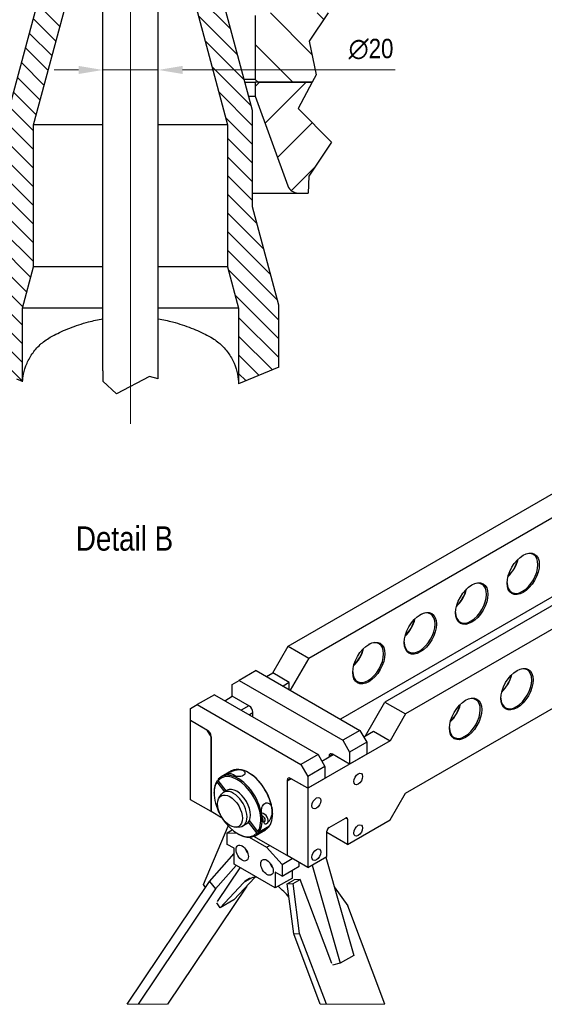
# Model space of a CAD drawing. Header units: millimetres. Extents: x 0 to 18279, y -668 to 2227.
# Tile 31 of 44: x 2291 to 2697, y 718 to 1479. Entities that reach past the tile are written whole.
import ezdxf

# ---------------------------------------------------------------- set-up
doc = ezdxf.new("R2010")
doc.units = ezdxf.units.MM
doc.header["$LTSCALE"] = 7.5
for name, color, linetype, lineweight in [('Break Line (ISO)', 7, 'Continuous', 25), ('Centerline (ISO)', 7, 'Continuous', 9), ('Dimension (ISO)', 7, 'Continuous', 9), ('Hatch (ISO)', 7, 'Continuous', 9), ('Symbol (ISO)', 7, 'Continuous', 9), ('Visible (ISO)', 7, 'Continuous', 25), ('Visible Narrow (ISO)', 7, 'Continuous', 18)]:
    doc.layers.add(name, color=color, linetype=linetype, lineweight=lineweight)
doc.styles.add('Text 2_0 mm', font='ARIALN.TTF')
doc.styles.add('Text 2_5 mm', font='ARIALN.TTF')
doc.dimstyles.new('Imenco', dxfattribs={"dimscale": 7.5, "dimtxt": 2, "dimasz": 2.5, "dimexe": 1.2, "dimexo": 1, "dimgap": 0.2, "dimtad": 1, "dimrnd": 1e-08, "dimtxsty": 'Text 2_0 mm', "dimcen": 0.09, "dimdle": 10, "dimclrd": 256, "dimclre": 256, "dimclrt": 256, "dimazin": 2, "dimtfac": 1, "dimtdec": 3, "dimtmove": 0, "dimatfit": 3, "dimfxl": 1, "dimtolj": 1, "dimlwd": -1, "dimlwe": -1, "dimarcsym": 0})

# ---------------------------------------------------------------- blocks, each defined once
blk = doc.blocks.new('*D45')
at = {"layer": 'Defpoints', "color": 0, "transparency": 16777216}
for p in [(2355.54, 1439.8), (2398.39, 1439.8), (2398.39, 1439.78)]:
    blk.add_point(p, dxfattribs=at)
at = {"layer": 'Dimension (ISO)', "transparency": 16777216}
for p, q in [((2336.79, 1439.8), (2318.04, 1439.8)), ((2355.54, 1439.8), (2398.39, 1439.8)), ((2417.14, 1439.8), (2581.49, 1439.8))]:
    blk.add_line(p, q, dxfattribs=at)
for points in [[(2336.79, 1442.93), (2336.79, 1436.68), (2355.54, 1439.8)], [(2417.14, 1442.93), (2417.14, 1436.68), (2398.39, 1439.8)]]:
    blk.add_solid(points, dxfattribs=at)
at = {"layer": 'Dimension (ISO)', "transparency": 16777216, "insert": (2545.52, 1463.87), "char_height": 15, "attachment_point": 1, "style": 'Text 2_0 mm'}
blk.add_mtext('\\A1;{\\fAIGDT|b0|i0;\\ln}\\fArial Narrow|b0|i0;20', dxfattribs=at)

msp = doc.modelspace()

# ---------------------------------------------------------------- hatches: boundary and pattern name
at = {"layer": 'Hatch (ISO)'}
h = msp.add_hatch(dxfattribs=at)
h.set_pattern_fill('ANSI31', color=256, scale=204.107143, angle=90, style=0)
h.set_pattern_definition([(135, (0, 0), (-18.0407, -18.0407), [])])
h.paths.add_polyline_path([(2520.435, 1435.944), (2517.439, 1430.367), (2475.535, 1430.367), (2473.392, 1432.509), (2473.392, 1481.795), (2475.535, 1483.938), (2529.679, 1483.938), (2515.138, 1461.972)])
h.paths.add_polyline_path([(2509.471, 1670.2), (2509.272, 1666.081), (2477.678, 1666.081), (2477.678, 1803.705), (2494.207, 1793.405), (2516.267, 1722.257), (2515.48, 1696.229)])
h.paths.add_polyline_path([(2222.006, 1461.972), (2215.054, 1483.938), (2278.392, 1483.938), (2280.535, 1481.795), (2280.535, 1432.509), (2278.392, 1430.367), (2216.48, 1430.367), (2216.468, 1435.944)])
h.paths.add_polyline_path([(2206.098, 1774.314), (2276.249, 1792.679), (2276.249, 1666.081), (2222.766, 1666.081), (2226.735, 1670.2), (2225.439, 1696.229), (2219.426, 1722.257), (2212.98, 1748.286)])
h = msp.add_hatch(dxfattribs=at)
h.set_pattern_fill('ANSI31', color=256, scale=81.642857, angle=90, style=0)
h.set_pattern_definition([(135, (0, 0), (-7.216277, -7.216277), [])])
edge = h.paths.add_edge_path()
edge.add_line((2263.503, 1215.549), (2262.321, 1214.977))
edge.add_line((2262.321, 1214.977), (2262.321, 1257.964))
edge.add_line((2262.321, 1257.964), (2282.678, 1333.938))
edge.add_line((2282.678, 1333.938), (2282.678, 1408.405))
edge.add_line((2282.678, 1408.405), (2312.678, 1520.367))
edge.add_line((2312.678, 1520.367), (2312.678, 1593.224))
edge.add_ellipse((2310.535, 1593.224), major_axis=(2.143, 0), ratio=1, start_angle=0, end_angle=90)
edge.add_line((2310.535, 1595.367), (2293.392, 1595.367))
edge.add_ellipse((2293.392, 1599.652), major_axis=(0, -4.286), ratio=1, start_angle=270, end_angle=360, ccw=False)
edge.add_line((2289.106, 1599.652), (2289.106, 1607.784))
edge.add_ellipse((2293.392, 1607.784), major_axis=(-0.871, -4.196), ratio=1, start_angle=270, end_angle=281.725112, ccw=False)
edge.add_line((2289.196, 1608.655), (2312.588, 1721.364))
edge.add_ellipse((2308.392, 1722.235), major_axis=(0, -4.286), ratio=1, start_angle=78.274888, end_angle=90)
edge.add_line((2312.678, 1722.235), (2312.678, 1728.224))
edge.add_ellipse((2316.964, 1728.224), major_axis=(-4.286, 0), ratio=1, start_angle=270, end_angle=360, ccw=False)
edge.add_line((2316.964, 1732.509), (2337.245, 1732.509))
edge.add_line((2337.245, 1732.509), (2341.531, 1728.224))
edge.add_line((2341.531, 1728.224), (2341.531, 1623.652))
edge.add_line((2341.531, 1623.652), (2354.464, 1615.881))
edge.add_line((2354.464, 1615.881), (2354.464, 1596.045))
edge.add_ellipse((2333.035, 1596.045), major_axis=(5.546, 20.698), ratio=1, start_angle=270, end_angle=285, ccw=False)
edge.add_line((2353.733, 1590.499), (2301.964, 1397.291))
edge.add_line((2301.964, 1397.291), (2301.964, 1287.713))
edge.add_line((2301.964, 1287.713), (2293.392, 1255.724))
edge.add_line((2293.392, 1255.724), (2293.392, 1198.987))
edge.add_line((2293.392, 1198.987), (2289.136, 1200.828))
edge.add_line((2289.136, 1200.828), (2263.503, 1215.549))
edge = h.paths.add_edge_path()
edge.add_line((2491.606, 1210.212), (2460.535, 1197.187))
edge.add_line((2460.535, 1197.187), (2460.535, 1255.724))
edge.add_line((2460.535, 1255.724), (2451.964, 1287.713))
edge.add_line((2451.964, 1287.713), (2451.964, 1397.291))
edge.add_line((2451.964, 1397.291), (2400.194, 1590.499))
edge.add_ellipse((2420.892, 1596.045), major_axis=(0, -21.429), ratio=1, start_angle=270, end_angle=285, ccw=False)
edge.add_line((2399.464, 1596.045), (2399.464, 1615.881))
edge.add_line((2399.464, 1615.881), (2412.397, 1623.652))
edge.add_line((2412.397, 1623.652), (2412.397, 1728.224))
edge.add_line((2412.397, 1728.224), (2416.682, 1732.509))
edge.add_line((2416.682, 1732.509), (2436.964, 1732.509))
edge.add_ellipse((2436.964, 1728.224), major_axis=(0, 4.286), ratio=1, start_angle=270, end_angle=360, ccw=False)
edge.add_line((2441.249, 1728.224), (2441.249, 1722.235))
edge.add_ellipse((2445.535, 1722.235), major_axis=(-0.871, 4.196), ratio=1, start_angle=78.274888, end_angle=90)
edge.add_line((2441.339, 1721.364), (2464.731, 1608.655))
edge.add_ellipse((2460.535, 1607.784), major_axis=(0, 4.286), ratio=1, start_angle=270, end_angle=281.725112, ccw=False)
edge.add_line((2464.821, 1607.784), (2464.821, 1599.652))
edge.add_ellipse((2460.535, 1599.652), major_axis=(4.286, 0), ratio=1, start_angle=270, end_angle=360, ccw=False)
edge.add_line((2460.535, 1595.367), (2443.392, 1595.367))
edge.add_ellipse((2443.392, 1593.224), major_axis=(0, 2.143), ratio=1, start_angle=0, end_angle=90)
edge.add_line((2441.249, 1593.224), (2441.249, 1520.367))
edge.add_line((2441.249, 1520.367), (2471.249, 1408.405))
edge.add_line((2471.249, 1408.405), (2471.249, 1333.938))
edge.add_line((2471.249, 1333.938), (2491.606, 1257.964))
edge.add_line((2491.606, 1257.964), (2491.606, 1210.212))
h = msp.add_hatch(dxfattribs=at)
h.set_pattern_fill('ANSI31', color=256, scale=204.107143, style=0)
h.set_pattern_definition([(45, (0, 0), (-18.0407, 18.0407), [])])
edge = h.paths.add_edge_path()
edge.add_line((2517.439, 1430.367), (2506.449, 1409.915))
edge.add_line((2506.449, 1409.915), (2532.41, 1383.887))
edge.add_line((2532.41, 1383.887), (2514.903, 1357.858))
edge.add_line((2514.903, 1357.858), (2514.166, 1344.652))
edge.add_line((2514.166, 1344.652), (2506.692, 1344.652))
edge.add_ellipse((2506.692, 1353.224), major_axis=(2.932, -8.055), ratio=1, start_angle=270, end_angle=340, ccw=False)
edge.add_line((2498.637, 1350.292), (2473.392, 1419.652))
edge.add_line((2473.392, 1419.652), (2473.392, 1430.367))
edge.add_line((2473.392, 1430.367), (2517.439, 1430.367))
edge = h.paths.add_edge_path()
edge.add_line((2216.522, 1409.915), (2216.48, 1430.367))
edge.add_line((2216.48, 1430.367), (2280.535, 1430.367))
edge.add_line((2280.535, 1430.367), (2280.535, 1419.652))
edge.add_line((2280.535, 1419.652), (2255.29, 1350.292))
edge.add_ellipse((2247.236, 1353.224), major_axis=(8.571, 0), ratio=1, start_angle=270, end_angle=340, ccw=False)
edge.add_line((2247.236, 1344.652), (2211.057, 1344.652))
edge.add_line((2211.057, 1344.652), (2197.84, 1357.858))
edge.add_line((2197.84, 1357.858), (2220.063, 1383.887))
edge.add_line((2220.063, 1383.887), (2216.522, 1409.915))

# ---------------------------------------------------------------- linework, layer by layer
at = {"layer": 'Break Line (ISO)'}
for p, q in [((2529.679, 1483.938), (2515.138, 1461.972)), ((2515.138, 1461.972), (2520.435, 1435.944)), ((2517.439, 1430.367), (2506.449, 1409.915)), ((2520.435, 1435.944), (2517.439, 1430.367)), ((2506.449, 1409.915), (2532.41, 1383.887)), ((2532.41, 1383.887), (2514.903, 1357.858)), ((2514.903, 1357.858), (2514.166, 1344.652)), ((2491.606, 1210.212), (2460.535, 1197.187)), ((2391.672, 1203.014), (2366.038, 1189.494)), ((2398.392, 1201.074), (2391.672, 1203.014)), ((2293.392, 1198.987), (2289.136, 1200.828)), ((2293.484, 1198.948), (2293.392, 1198.987)), ((2366.038, 1189.494), (2355.535, 1199.303)), ((2460.535, 1197.187), (2460.523, 1197.182))]:
    msp.add_line(p, q, dxfattribs=at)
at = {"layer": 'Centerline (ISO)', "linetype": 'Continuous'}
msp.add_line((2376.964, 1166.308), (2376.964, 1823.361), dxfattribs=at)
at = {"layer": 'Visible (ISO)'}
for p, q in [((2398.392, 1207.402), (2398.392, 1809.529)), ((2355.535, 1207.402), (2355.535, 1799.692)), ((2301.964, 1397.291), (2353.733, 1590.499)), ((2400.194, 1590.499), (2451.964, 1397.291)), ((2312.678, 1520.367), (2282.678, 1408.405)), ((2471.249, 1408.405), (2441.249, 1520.367)), ((2473.392, 1481.795), (2473.392, 1432.509)), ((2473.392, 1432.509), (2464.791, 1432.509)), ((2465.365, 1430.367), (2473.392, 1430.367)), ((2473.392, 1432.509), (2475.535, 1430.367)), ((2517.439, 1430.367), (2473.392, 1430.367)), ((2473.392, 1430.367), (2473.392, 1419.652)), ((2475.535, 1430.367), (2517.439, 1430.367)), ((2468.236, 1419.652), (2473.392, 1419.652)), ((2473.392, 1419.652), (2498.637, 1350.292)), ((2471.249, 1333.938), (2471.249, 1408.405)), ((2301.964, 1287.713), (2301.964, 1397.291)), ((2355.535, 1397.291), (2301.964, 1397.291)), ((2451.964, 1397.291), (2398.392, 1397.291)), ((2451.964, 1397.291), (2451.964, 1287.713)), ((2471.249, 1344.652), (2506.692, 1344.652)), ((2506.692, 1344.652), (2514.166, 1344.652)), ((2491.606, 1257.964), (2471.249, 1333.938)), ((2293.392, 1255.724), (2301.964, 1287.713)), ((2355.535, 1287.713), (2301.964, 1287.713)), ((2451.964, 1287.713), (2398.392, 1287.713)), ((2451.964, 1287.713), (2460.535, 1255.724)), ((2293.392, 1198.987), (2293.392, 1255.724)), ((2355.535, 1255.724), (2293.392, 1255.724)), ((2460.535, 1255.724), (2398.392, 1255.724)), ((2460.535, 1255.724), (2460.535, 1197.187)), ((2491.606, 1210.212), (2491.606, 1257.964)), ((2355.535, 1207.402), (2355.535, 1199.303)), ((2398.392, 1201.074), (2398.392, 1207.402)), ((2498.851, 994.604), (2741.088, 1134.459)), ((2865.309, 1119.834), (2573.628, 951.432)), ((2514.761, 985.419), (2741.088, 1116.088)), ((2881.219, 1110.649), (2589.538, 942.246)), ((2731.151, 1049.114), (2539.156, 938.266)), ((2589.538, 881.009), (2843.888, 1027.858)), ((2486.919, 973.937), (2498.851, 994.604)), ((2498.851, 994.604), (2514.761, 985.419)), ((2514.761, 985.419), (2500.442, 960.618)), ((2474.191, 975.774), (2460.933, 968.119)), ((2474.191, 975.774), (2554.271, 929.54)), ((2482.146, 971.181), (2486.919, 973.937)), ((2499.647, 966.588), (2486.919, 973.937)), ((2455.63, 965.057), (2460.933, 968.119)), ((2460.933, 968.119), (2541.013, 921.885)), ((2499.647, 966.588), (2494.874, 963.832)), ((2499.647, 961.077), (2499.647, 966.588)), ((2455.63, 955.872), (2455.63, 965.057)), ((2441.841, 957.096), (2428.583, 949.442)), ((2441.841, 957.096), (2521.921, 910.862)), ((2449.796, 952.504), (2455.63, 955.872)), ((2468.888, 948.217), (2455.63, 955.872)), ((2558.514, 925.253), (2573.628, 951.432)), ((2573.628, 951.432), (2589.538, 942.246)), ((2423.279, 946.38), (2428.583, 949.442)), ((2423.279, 937.194), (2423.279, 946.38)), ((2428.583, 949.442), (2508.663, 903.208)), ((2468.357, 948.523), (2462.524, 945.155)), ((2471.539, 939.95), (2471.539, 943.624)), ((2423.279, 875.957), (2423.279, 937.194)), ((2436.007, 929.846), (2423.279, 937.194)), ((2436.538, 929.54), (2423.279, 937.194)), ((2471.539, 943.012), (2468.888, 941.481)), ((2589.538, 942.246), (2577.605, 921.579)), ((2436.007, 929.846), (2439.189, 924.334)), ((2554.271, 929.54), (2541.013, 921.885)), ((2554.271, 929.54), (2559.574, 920.354)), ((2557.188, 924.488), (2564.878, 928.927)), ((2564.878, 928.927), (2577.605, 921.579)), ((2439.189, 866.771), (2439.189, 924.947)), ((2439.189, 924.334), (2439.189, 866.771)), ((2577.605, 921.579), (2513.966, 884.836)), ((2541.013, 921.885), (2546.316, 912.699)), ((2559.574, 920.354), (2546.316, 912.699)), ((2559.574, 920.354), (2559.574, 911.168)), ((2521.921, 910.862), (2508.663, 903.208)), ((2521.921, 910.862), (2527.224, 901.677)), ((2524.838, 905.81), (2533.588, 910.862)), ((2530.406, 909.637), (2530.406, 909.025)), ((2546.316, 903.514), (2533.058, 911.168)), ((2546.316, 912.699), (2546.316, 903.514)), ((2559.574, 911.168), (2546.316, 903.514)), ((2454.967, 898.231), (2447.012, 893.638)), ((2508.663, 903.208), (2513.966, 894.022)), ((2527.224, 901.677), (2513.966, 894.022)), ((2527.224, 901.677), (2527.224, 892.491)), ((2443.921, 890.696), (2444.698, 891.145)), ((2450.9, 882.882), (2444.676, 890.892)), ((2468.623, 896.625), (2468.092, 896.931)), ((2501.238, 892.185), (2498.056, 890.348)), ((2498.056, 890.96), (2498.056, 832.785)), ((2498.056, 890.348), (2498.056, 832.785)), ((2513.966, 884.836), (2500.708, 892.491)), ((2513.966, 884.836), (2501.238, 892.185)), ((2513.966, 894.022), (2513.966, 884.836)), ((2527.224, 892.491), (2513.966, 884.836)), ((2449.744, 882.214), (2443.843, 889.808)), ((2451.581, 883.275), (2448.93, 881.744)), ((2513.966, 884.836), (2513.966, 823.599)), ((2439.189, 866.771), (2423.279, 875.957)), ((2441.576, 881.009), (2441.576, 881.621)), ((2445.437, 877.621), (2447.253, 880.193)), ((2577.605, 860.342), (2589.538, 881.009)), ((2447.68, 861.869), (2439.189, 866.771)), ((2475.371, 851.39), (2468.812, 859.83)), ((2486.654, 865.394), (2486.654, 864.781)), ((2530.406, 854.524), (2543.134, 861.872)), ((2544.725, 860.954), (2544.725, 841.358)), ((2544.725, 841.358), (2577.605, 860.342)), ((2433.293, 810.596), (2452.429, 855.643)), ((2451.652, 850.395), (2455.556, 852.649)), ((2458.603, 854.816), (2461.739, 855.103)), ((2466.572, 857.31), (2463.92, 855.779)), ((2474.538, 850.305), (2468.073, 858.625)), ((2473.262, 848.172), (2481.217, 852.765)), ((2483.475, 854.622), (2475.52, 850.03)), ((2476.353, 851.114), (2484.308, 855.707)), ((2451.652, 841.511), (2451.652, 850.395)), ((2451.652, 850.395), (2459.053, 850.107)), ((2459.607, 849.778), (2460.137, 849.472)), ((2468.754, 846.946), (2482.146, 839.215)), ((2498.056, 832.785), (2472.263, 847.677)), ((2528.815, 832.172), (2528.815, 851.768)), ((2544.725, 841.358), (2528.815, 850.544)), ((2456.955, 838.449), (2451.652, 841.511)), ((2456.955, 826.202), (2456.955, 838.449)), ((2482.146, 839.215), (2484.532, 840.593)), ((2482.146, 839.215), (2494.078, 825.901)), ((2438.032, 812.803), (2456.955, 834.406)), ((2494.078, 825.901), (2502.029, 830.491)), ((2513.966, 823.599), (2498.056, 832.785)), ((2513.966, 823.599), (2528.815, 832.172)), ((2527.918, 831.654), (2549.56, 755.717)), ((2442.661, 807.142), (2458.55, 825.281)), ((2444.276, 797.465), (2461.729, 823.446)), ((2488.775, 807.831), (2456.955, 826.202)), ((2494.078, 825.901), (2494.078, 817.016)), ((2494.078, 817.016), (2507.337, 824.671)), ((2502.033, 815.485), (2502.033, 821.609)), ((2507.337, 824.671), (2507.337, 827.426)), ((2517.311, 825.531), (2538.954, 749.593)), ((2473.11, 815.996), (2456.933, 798.658)), ((2494.078, 817.016), (2488.775, 820.078)), ((2488.775, 820.078), (2488.775, 807.831)), ((2502.033, 815.485), (2488.775, 807.831)), ((2498.087, 811.055), (2503.391, 814.117)), ((2502.717, 811.37), (2508.02, 814.432)), ((2508.02, 814.432), (2503.391, 814.117)), ((2532.601, 749.458), (2508.02, 814.432)), ((2374.301, 717.936), (2438.032, 812.803)), ((2442.661, 807.142), (2382.733, 717.936)), ((2466.765, 809.196), (2405.458, 717.936)), ((2434.979, 808.259), (2433.293, 810.596)), ((2438.032, 812.803), (2442.661, 807.142)), ((2464.402, 811.908), (2446.326, 792.534)), ((2498.087, 811.055), (2502.717, 811.37)), ((2503.07, 772.266), (2498.087, 811.055)), ((2507.699, 772.581), (2502.717, 811.37)), ((2534.462, 808.694), (2544.822, 794.014)), ((2446.326, 792.534), (2443.549, 796.383)), ((2456.933, 798.658), (2446.326, 792.534)), ((2573.604, 717.936), (2544.822, 794.014)), ((2503.07, 772.266), (2507.699, 772.581)), ((2523.623, 717.936), (2503.07, 772.266)), ((2528.372, 717.936), (2507.699, 772.581)), ((2549.56, 755.717), (2538.954, 749.593)), ((2538.954, 749.593), (2533.065, 748.232))]:
    msp.add_line(p, q, dxfattribs=at)
msp.add_arc((2506.692, 1353.224), 8.571, 200, 270, dxfattribs=at)
for centre, major_axis in [((2680.489, 1050.483), (-8.812, -15.264)), ((2640.715, 1027.519), (-8.812, -15.264)), ((2600.94, 1004.555), (-8.812, -15.264)), ((2561.165, 981.591), (-8.812, -15.264)), ((2675.716, 961.383), (-8.812, -15.264)), ((2635.942, 938.419), (-8.812, -15.264)), ((2552.945, 892.032), (2.438, 4.222)), ((2453.773, 867.231), (-6.813, 11.8)), ((2520.595, 873.354), (2.438, 4.222)), ((2552.945, 852.228), (2.438, 4.222)), ((2463.319, 834.775), (-3.375, 5.846)), ((2520.595, 833.55), (2.438, 4.222)), ((2482.411, 823.752), (-3.375, 5.846))]:
    msp.add_ellipse(centre, major_axis=major_axis, ratio=0.5773503, dxfattribs=at)
for centre, major_axis, ratio, start_param, end_param in [((2679.959, 1050.789), (8.438, 14.614), 0.5773503, 2.3781769, 7.0466011), ((2665.11, 1059.363), (-8.438, -14.614), 0.5773503, 1.0896332, 2.0519594), ((2664.58, 1059.669), (8.812, 15.264), 0.5773503, 4.2675722, 5.1572058), ((2640.184, 1027.825), (8.438, 14.614), 0.5773503, 2.3781769, 7.0466011), ((2625.335, 1036.399), (-8.438, -14.614), 0.5773503, 1.0896332, 2.0519594), ((2624.805, 1036.705), (8.812, 15.264), 0.5773503, 4.2675722, 5.1572058), ((2600.41, 1004.861), (8.438, 14.614), 0.5773503, 2.3781769, 7.0466011), ((2585.56, 1013.435), (-8.438, -14.614), 0.5773503, 1.0896332, 2.0519594), ((2585.03, 1013.741), (8.812, 15.264), 0.5773503, 4.2675722, 5.1572058), ((2560.635, 981.897), (8.438, 14.614), 0.5773503, 2.3781769, 7.0466011), ((2545.786, 990.471), (-8.438, -14.614), 0.5773503, 1.0896332, 2.0519594), ((2545.255, 990.777), (8.812, 15.264), 0.5773503, 4.2675722, 5.1572058), ((2675.186, 961.689), (-8.438, -14.614), 0.5773503, 5.5197695, 10.1881937), ((2660.337, 970.262), (8.438, 14.614), 0.5773503, 4.2312259, 5.1935521), ((2659.807, 970.569), (8.812, 15.264), 0.5773503, 4.2675722, 5.1572058), ((2635.411, 938.725), (-8.438, -14.614), 0.5773503, 5.5197695, 10.1881937), ((2468.888, 945.155), (1.875, -3.248), 0.5773503, 0.7853982, 2.3561945), ((2620.562, 947.298), (8.438, 14.614), 0.5773503, 4.2312259, 5.1935521), ((2620.032, 947.605), (8.812, 15.264), 0.5773503, 4.2675722, 5.1572058), ((2436.538, 926.478), (1.875, -3.248), 0.5773503, 0.7853982, 2.3561945), ((2533.058, 908.107), (-1.875, 3.248), 0.5773503, 5.4977871, 7.0685835), ((2468.092, 875.498), (-13.125, 22.733), 0.5773503, 5.7840861, 6.2831853), ((2468.092, 875.498), (-13.125, 22.733), 0.5773503, 4.1094296, 5.7840861), ((2460.137, 870.905), (-13.125, 22.733), 0.5773503, 0.2772391, 0.7853982), ((2459.607, 870.599), (-12.75, 22.084), 0.5773503, 3.4200935, 6.4734222), ((2460.137, 870.905), (-13.125, 22.733), 0.5773503, 5.7840861, 6.4746839), ((2454.588, 891.211), (-4.461, 3.427), 0.7941745, 4.4881703, 5.9692557), ((2460.137, 870.905), (-13.125, 22.733), 0.5773503, 4.1094296, 5.7840861), ((2468.623, 875.804), (12.75, -22.084), 0.5773503, 0.7853982, 2.3561945), ((2500.708, 889.429), (-1.875, 3.248), 0.5773503, 5.4977871, 7.0685835), ((2459.607, 870.599), (12.75, -22.084), 0.5773503, 3.4200935, 6.4734222), ((2456.425, 868.762), (-7.495, 12.982), 0.5773503, 2.8812975, 6.5434805), ((2459.077, 870.293), (-7.495, 12.982), 0.5773503, 3.1415927, 6.2831853), ((2468.092, 875.498), (13.125, -22.733), 0.5773503, 0.2772391, 0.967837), ((2460.137, 870.905), (13.125, -22.733), 0.5773503, 0.2772391, 0.967837), ((2478.084, 860.974), (4.461, -3.427), 0.7941745, 0.1308066, 2.0912375), ((2478.084, 860.974), (2.528, -1.942), 0.7941745, 5.9778224, 8.2611549), ((2543.134, 860.035), (1.125, 1.949), 0.5773503, 5.4977871, 7.0685835), ((2468.092, 875.498), (13.125, -22.733), 0.5773503, 0, 0.1914986), ((2530.406, 852.687), (1.125, 1.949), 0.5773503, 0.7853982, 2.3561945), ((2460.137, 870.905), (13.125, -22.733), 0.5773503, 5.4977871, 6.4746839), ((2469.683, 838.449), (-3.375, 5.846), 0.5773503, 1.2309594, 1.9106332), ((2488.775, 827.426), (-3.375, 5.846), 0.5773503, 1.2309594, 1.9106332), ((2486.123, 781.805), (-18.75, 32.476), 0.5773503, 5.948814, 6.4577182), ((2486.123, 781.805), (18.75, -32.476), 0.5773503, 1.8305261, 2.1720605)]:
    msp.add_ellipse(centre, major_axis=major_axis, ratio=ratio, start_param=start_param, end_param=end_param, dxfattribs=at)
for points, knots in [([(2315.892, 1233.865), (2316.543, 1234.216), (2317.203, 1234.565), (2321.472, 1236.774), (2325.554, 1238.668), (2334.507, 1242.178), (2339.379, 1243.793), (2348.075, 1246.062), (2351.772, 1246.859), (2355.535, 1247.496)], [2.9266291, 2.9266291, 2.9266291, 2.9266291, 3.0671848, 3.0671848, 3.8265842, 3.8265842, 4.5859836, 4.5859836, 5.1143504, 5.1143504, 5.1143504, 5.1143504]), ([(2398.392, 1247.496), (2402.156, 1246.859), (2405.853, 1246.062), (2414.548, 1243.793), (2419.42, 1242.178), (2428.373, 1238.668), (2432.456, 1236.774), (2436.724, 1234.565), (2437.384, 1234.216), (2438.035, 1233.865)], [7.0952143, 7.0952143, 7.0952143, 7.0952143, 7.623581, 7.623581, 8.3829804, 8.3829804, 9.1423798, 9.1423798, 9.2829355, 9.2829355, 9.2829355, 9.2829355]), ([(2293.484, 1198.948), (2293.606, 1200.819), (2293.855, 1202.729), (2294.827, 1207.534), (2295.727, 1210.438), (2298.181, 1216.075), (2299.735, 1218.809), (2303.442, 1223.907), (2305.596, 1226.27), (2310.211, 1230.32), (2312.866, 1232.231), (2315.892, 1233.865)], [0.2211524, 0.2211524, 0.2211524, 0.2211524, 0.6597722, 0.6597722, 1.3195444, 1.3195444, 1.9793166, 1.9793166, 2.6390888, 2.6390888, 3.2566522, 3.2566522, 3.2566522, 3.2566522]), ([(2438.035, 1233.865), (2441.061, 1232.231), (2443.716, 1230.32), (2448.331, 1226.27), (2450.485, 1223.907), (2454.192, 1218.809), (2455.746, 1216.075), (2458.2, 1210.438), (2459.101, 1207.534), (2460.195, 1202.121), (2460.464, 1199.609), (2460.523, 1197.182)], [11.8133792, 11.8133792, 11.8133792, 11.8133792, 12.4309425, 12.4309425, 13.0907147, 13.0907147, 13.7504869, 13.7504869, 14.4102591, 14.4102591, 14.9878387, 14.9878387, 14.9878387, 14.9878387]), ([(2454.895, 894.492), (2453.978, 894.71), (2453.178, 894.934), (2451.933, 895.295), (2451.484, 895.431), (2451.134, 895.587), (2451.053, 895.633), (2450.989, 895.74), (2451.003, 895.801), (2451.146, 895.934), (2451.221, 895.991), (2451.45, 896.142), (2451.607, 896.237), (2452.018, 896.475), (2452.298, 896.63), (2452.889, 896.945), (2453.2, 897.104), (2454.075, 897.534), (2454.703, 897.816), (2455.951, 898.311), (2456.57, 898.523), (2458.097, 898.967), (2459.136, 899.177), (2461.121, 899.33), (2462.067, 899.271), (2462.85, 899.085)], [-4.7529932, -4.7529932, -4.7529932, -4.7529932, -4.2122067, -4.2122067, -3.6714202, -3.6714202, -3.4594986, -3.4594986, -3.2475771, -3.2475771, -3.1422542, -3.1422542, -3.0369313, -3.0369313, -2.9094586, -2.9094586, -2.7819858, -2.7819858, -2.5142402, -2.5142402, -2.2464946, -2.2464946, -1.7845473, -1.7845473, -1.3226001, -1.3226001, -1.3226001, -1.3226001]), ([(2462.85, 899.085), (2463.47, 898.938), (2464.079, 898.688), (2465.005, 897.987), (2465.317, 897.537), (2465.49, 896.675), (2465.429, 896.23), (2464.948, 895.391), (2464.529, 894.999), (2464.006, 894.697), (2463.519, 894.416), (2462.894, 894.185), (2461.527, 893.889), (2460.784, 893.823), (2459.136, 893.801), (2458.149, 893.893), (2456.357, 894.162), (2455.551, 894.336), (2454.895, 894.492)], [4.7531892, 4.7531892, 4.7531892, 4.7531892, 5.1183059, 5.1183059, 5.4834226, 5.4834226, 5.7796059, 5.7796059, 6.0757892, 6.0757892, 6.0757892, 6.3509157, 6.3509157, 6.6260422, 6.6260422, 7.0123137, 7.0123137, 7.3985852, 7.3985852, 7.3985852, 7.3985852]), ([(2478.391, 864.255), (2478.267, 865.102), (2478.174, 866.085), (2478.194, 868.096), (2478.31, 869.125), (2478.755, 870.697), (2479.034, 871.359), (2479.775, 872.461), (2480.237, 872.901), (2481.247, 873.485), (2481.854, 873.634), (2483.048, 873.556), (2483.633, 873.326), (2484.711, 872.579), (2485.232, 871.956), (2485.991, 870.489), (2486.229, 869.648), (2486.346, 868.848)], [-4.3597273, -4.3597273, -4.3597273, -4.3597273, -3.9734558, -3.9734558, -3.5871843, -3.5871843, -3.3120578, -3.3120578, -3.0369313, -3.0369313, -2.740748, -2.740748, -2.4445647, -2.4445647, -2.079448, -2.079448, -1.7143313, -1.7143313, -1.7143313, -1.7143313]), ([(2486.346, 868.848), (2486.494, 867.835), (2486.48, 866.696), (2486.14, 864.425), (2485.817, 863.294), (2485.187, 861.694), (2484.896, 861.06), (2484.222, 859.827), (2483.839, 859.228), (2483.236, 858.45), (2483.009, 858.183), (2482.537, 857.715), (2482.291, 857.515), (2482.066, 857.385), (2481.88, 857.278), (2481.699, 857.213), (2481.383, 857.174), (2481.247, 857.196), (2480.908, 857.316), (2480.716, 857.483), (2480.372, 857.902), (2480.219, 858.156), (2479.749, 859.056), (2479.425, 859.915), (2478.831, 861.92), (2478.564, 863.069), (2478.391, 864.255)], [4.3614579, 4.3614579, 4.3614579, 4.3614579, 4.8234052, 4.8234052, 5.2853524, 5.2853524, 5.5530981, 5.5530981, 5.8208437, 5.8208437, 5.9483165, 5.9483165, 6.0757892, 6.0757892, 6.0757892, 6.1811121, 6.1811121, 6.286435, 6.286435, 6.4983565, 6.4983565, 6.7102781, 6.7102781, 7.2510646, 7.2510646, 7.7918511, 7.7918511, 7.7918511, 7.7918511])]:
    msp.add_open_spline(points, degree=3, knots=knots, dxfattribs=at)
for points, weights in [([(2443.843, 889.808), (2443.882, 890.245), (2443.921, 890.696)], [1.00316931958, 1.00460477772, 1.00583058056]), ([(2444.754, 891.78), (2444.715, 891.33), (2444.676, 890.892)], [1.00583058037, 1.00460477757, 1.00316931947]), ([(2483.531, 855.258), (2483.504, 854.943), (2483.475, 854.622)], [1.00397626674, 1.00495670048, 1.00583058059]), ([(2475.52, 850.03), (2475.022, 850.17), (2474.538, 850.305)], [1.0058305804, 1.00460477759, 1.00316931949]), ([(2475.371, 851.39), (2475.855, 851.254), (2476.353, 851.114)], [1.00316931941, 1.00460477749, 1.00583058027])]:
    msp.add_rational_spline(points, weights, degree=2, dxfattribs=at)
at = {"layer": 'Visible Narrow (ISO)'}
for p, q in [((2533.058, 911.168), (2530.406, 909.637)), ((2500.708, 892.491), (2498.056, 890.96)), ((2543.134, 861.872), (2544.725, 860.954)), ((2470.914, 815.667), (2464.402, 811.908)), ((2382.733, 717.936), (2374.301, 717.936)), ((2405.458, 717.936), (2382.733, 717.936)), ((2528.372, 717.936), (2523.623, 717.936)), ((2573.604, 717.936), (2528.372, 717.936))]:
    msp.add_line(p, q, dxfattribs=at)

# ---------------------------------------------------------------- texts
at = {"layer": 'Symbol (ISO)', "insert": (2334.708, 1068.153), "char_height": 18.75, "attachment_point": 7, "style": 'Text 2_5 mm'}
msp.add_mtext('Detail B', dxfattribs=at)

# ---------------------------------------------------------------- dimensions: what is measured, and where the dimension line sits
at = {"layer": 'Dimension (ISO)'}
dim = msp.add_linear_dim(base=(2398.392, 1439.802), p1=(2355.535, 1439.802), p2=(2398.392, 1439.78), text='{\\fAIGDT|b0|i0;\\ln}\\fArial Narrow|b0|i0;<>', dimstyle='Imenco', override={"dimgap": 0.2, "dimdec": 2, "dimlfac": 0.466667, "dimse1": 1, "dimse2": 1, "dimtol": 0, "dimlim": 0, "dimtp": 0, "dimtm": 0, "dimtdec": 3, "dimtofl": 1, "dimatfit": 1}, dxfattribs=at)
dim.commit()
dim.dimension.update_dxf_attribs({"geometry": '*D45', "text_midpoint": (2562.758, 1439.802), "dimtype": 160})

doc.saveas('drawing.dxf')
